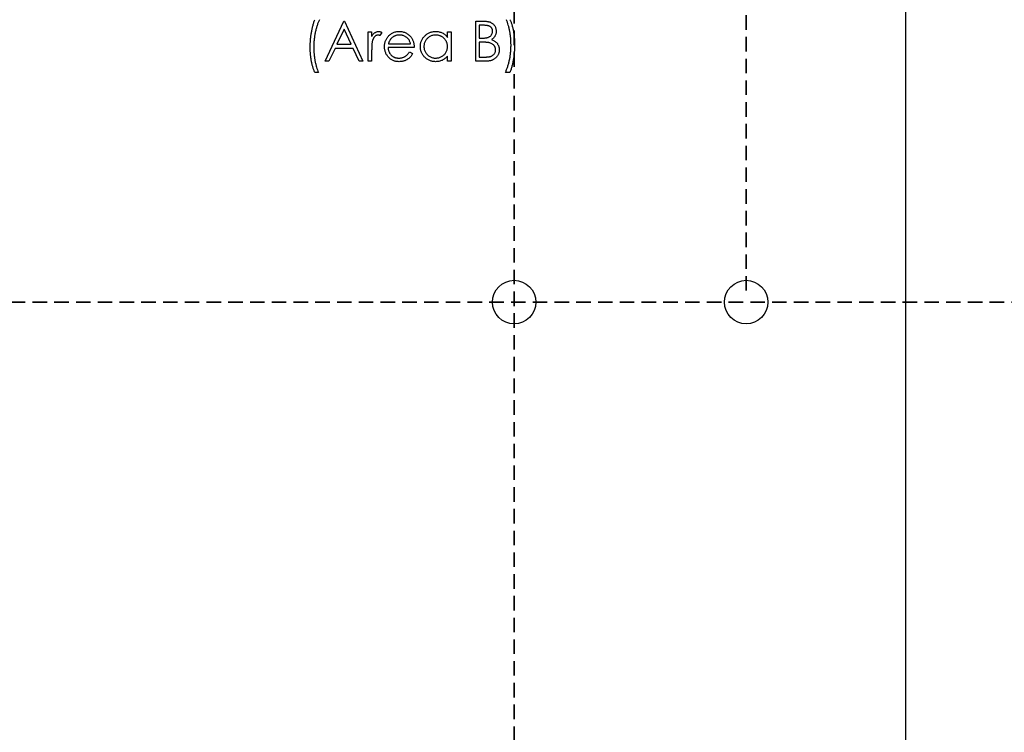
# Model space of a CAD drawing. Header units: millimetres. Extents: x 0 to 1576, y 0 to 1348.
# Tile 25 of 46: x 744 to 830, y 1123 to 1185. Entities that reach past the tile are written whole.
import ezdxf

# ---------------------------------------------------------------- set-up
doc = ezdxf.new("R2010")
doc.units = ezdxf.units.MM
doc.linetypes.add('SLD-Dashed', pattern=[1.905, 1.27, -0.635])
doc.linetypes.add('SLD-Solid', pattern=[0])
doc.layers.add('LAYER1', color=179, linetype='SLD-Dashed', lineweight=35)
doc.layers.add('SLD-0', color=179, linetype='SLD-Solid')
doc.styles.add('SLDTEXTSTYLE0', font='ARIAL.TTF', dxfattribs={"width": 0.948})
doc.dimstyles.new('SLDDIMSTYLE1', dxfattribs={"dimtxt": 7.408333, "dimasz": 2.116667, "dimexe": 0, "dimexo": 0.0625, "dimgap": 1.852083, "dimtad": 0, "dimtih": 1, "dimtoh": 1, "dimrnd": 1e-09, "dimzin": 12, "dimdsep": 46, "dimtxsty": 'SLDTEXTSTYLE0', "dimblk1": 'NONE', "dimblk2": 'NONE', "dimsah": 1, "dimcen": 0.09, "dimsd2": 1, "dimadec": 0, "dimazin": 3, "dimtfac": 1, "dimtdec": 0, "dimtofl": 0, "dimtmove": 0, "dimatfit": 3, "dimldrblk": 'NONE', "dimfxl": 1, "dimfrac": 2, "dimtolj": 1, "dimtzin": 12, "dimarcsym": 0})
doc.dimstyles.new('SLDDIMSTYLE2', dxfattribs={"dimtxt": 7.408333, "dimasz": 2.116667, "dimexe": 0, "dimexo": 0.0625, "dimgap": 1.852083, "dimtad": 0, "dimtih": 1, "dimtoh": 1, "dimrnd": 1e-09, "dimzin": 4, "dimdsep": 46, "dimtxsty": 'SLDTEXTSTYLE0', "dimblk1": 'NONE', "dimblk2": 'NONE', "dimsah": 1, "dimcen": 0.09, "dimsd2": 1, "dimadec": 0, "dimazin": 1, "dimtfac": 1, "dimtdec": 0, "dimtofl": 0, "dimtmove": 0, "dimatfit": 3, "dimldrblk": 'NONE', "dimfxl": 1, "dimfrac": 2, "dimtolj": 1, "dimtzin": 12, "dimarcsym": 0})

# ---------------------------------------------------------------- blocks, each defined once
blk = doc.blocks.new('_D_19')
at = {"layer": 'LAYER1', "color": 7}
for p, q in [((802.872, 1340.1), (812.255, 1340.1)), ((802.872, 1340.1), (802.872, 1338.455)), ((812.255, 1340.1), (812.255, 1338.455)), ((802.872, 1301.142), (802.872, 1302.788)), ((812.255, 1301.142), (812.255, 1302.788)), ((802.872, 1301.142), (812.255, 1301.142)), ((807.563, 1161.367), (807.563, 1255.107))]:
    blk.add_line(p, q, dxfattribs=at)
at = {"layer": 'LAYER1', "color": 7, "char_height": 7.4083, "attachment_point": 1, "rotation": 90, "style": 'SLDTEXTSTYLE0'}
for s, insert in [('0.550in', (803.533, 1304.434)), ('13.97mm', (803.533, 1256.694))]:
    blk.add_mtext(s, dxfattribs=dict(at, insert=insert))
blk = doc.blocks.new('_None')
blk = doc.blocks.new('_D_20')
at = {"layer": 'LAYER1', "color": 7}
for p, q in [((776.994, 1340.1), (786.376, 1340.1)), ((776.994, 1340.1), (776.994, 1338.455)), ((786.376, 1340.1), (786.376, 1338.455)), ((776.994, 1301.142), (776.994, 1302.788)), ((786.376, 1301.142), (786.376, 1302.788)), ((776.994, 1301.142), (786.376, 1301.142)), ((781.685, 1250.107), (781.685, 1255.107)), ((781.685, 1250.107), (787.243, 1245.107)), ((787.243, 1245.107), (787.243, 1006.427))]:
    blk.add_line(p, q, dxfattribs=at)
at = {"layer": 'LAYER1', "color": 7, "char_height": 7.4083, "attachment_point": 1, "rotation": 90, "style": 'SLDTEXTSTYLE0'}
for s, insert in [('1.350in', (777.654, 1304.434)), ('34.29mm', (777.654, 1256.694))]:
    blk.add_mtext(s, dxfattribs=dict(at, insert=insert))
blk = doc.blocks.new('_D_32')
at = {"layer": 'LAYER1', "color": 7}
for p, q in [((925.117, 1165.889), (922.648, 1165.889)), ((922.648, 1165.889), (922.648, 1154.845)), ((957.495, 1165.889), (959.964, 1165.889)), ((959.964, 1165.889), (959.964, 1154.845)), ((585.043, 1160.367), (873.533, 1160.367)), ((922.648, 1154.845), (925.117, 1154.845)), ((959.964, 1154.845), (957.495, 1154.845))]:
    blk.add_line(p, q, dxfattribs=at)
at = {"layer": 'LAYER1', "color": 7, "char_height": 7.4083, "attachment_point": 1, "style": 'SLDTEXTSTYLE0'}
for s, insert in [('165.10mm', (873.533, 1164.395)), ('6.500in', (925.117, 1164.395))]:
    blk.add_mtext(s, dxfattribs=dict(at, insert=insert))

msp = doc.modelspace()

# ---------------------------------------------------------------- linework, layer by layer
at = {"layer": 'SLD-0', "color": 7, "linetype": 'SLD-Solid'}
msp.add_line((821.533, 995.267), (821.533, 1239.107), dxfattribs=at)
at = {"layer": 'SLD-0', "color": 7, "linetype": 'SLD-Solid', "lineweight": 25}
for p, q in [((821.533, 995.267), (821.533, 1239.107)), ((770.68, 1181.474), (772.341, 1184.974)), ((772.341, 1184.974), (772.385, 1184.974)), ((772.385, 1184.974), (774.001, 1181.474)), ((783.873, 1184.974), (784.556, 1184.974)), ((783.873, 1181.474), (783.873, 1184.974)), ((772.36, 1184.291), (771.726, 1182.954)), ((772.977, 1182.954), (772.36, 1184.291)), ((774.45, 1184.031), (774.764, 1184.031)), ((774.45, 1181.474), (774.45, 1184.031)), ((774.764, 1184.031), (774.764, 1183.655)), ((775.661, 1183.988), (775.489, 1183.716)), ((781.405, 1183.558), (781.405, 1184.031)), ((781.405, 1184.031), (781.719, 1184.031)), ((781.719, 1184.031), (781.719, 1181.474)), ((784.613, 1184.615), (784.187, 1184.615)), ((784.187, 1184.615), (784.187, 1183.493)), ((784.187, 1183.493), (784.398, 1183.493)), ((784.395, 1183.134), (784.187, 1183.134)), ((784.187, 1183.134), (784.187, 1181.833)), ((771.555, 1182.595), (771.023, 1181.474)), ((773.142, 1182.595), (771.555, 1182.595)), ((771.726, 1182.954), (772.977, 1182.954)), ((773.659, 1181.474), (773.142, 1182.595)), ((774.764, 1182.333), (774.764, 1181.474)), ((778.488, 1182.685), (776.2, 1182.685)), ((776.233, 1182.999), (778.174, 1182.999)), ((778.074, 1182.281), (778.353, 1182.135)), ((771.023, 1181.474), (770.68, 1181.474)), ((774.001, 1181.474), (773.659, 1181.474)), ((774.764, 1181.474), (774.45, 1181.474)), ((781.405, 1181.474), (781.405, 1181.916)), ((781.719, 1181.474), (781.405, 1181.474)), ((784.819, 1181.474), (783.873, 1181.474)), ((784.187, 1181.833), (784.634, 1181.833)), ((770.097, 1180.486), (769.783, 1180.486)), ((786.879, 1180.486), (786.475, 1180.486))]:
    msp.add_line(p, q, dxfattribs=at)
at = {"layer": 'SLD-0', "color": 7, "linetype": 'SLD-Solid'}
for centre in [(787.243, 1160.367), (807.563, 1160.367)]:
    msp.add_circle(centre, 1.905, dxfattribs=at)
at = {"layer": 'SLD-0', "color": 7, "linetype": 'SLD-Solid', "lineweight": 25}
for centre in [(787.243, 1160.367), (807.563, 1160.367)]:
    msp.add_circle(centre, 1.905, dxfattribs=at)
for points, knots in [([(769.379, 1182.656), (769.38, 1182.765), (769.383, 1182.984), (769.403, 1183.308), (769.435, 1183.629), (769.48, 1183.944), (769.537, 1184.251), (769.606, 1184.548), (769.687, 1184.833), (769.751, 1185.017), (769.783, 1185.108)], [0, 0, 0, 0, 0.131664, 0.262136, 0.390776, 0.518632, 0.643982, 0.765918, 0.884434, 1, 1, 1, 1]), ([(770.187, 1185.108), (770.168, 1185.068), (770.131, 1184.987), (770.079, 1184.861), (770.03, 1184.73), (769.985, 1184.594), (769.94, 1184.454), (769.9, 1184.308), (769.862, 1184.157), (769.815, 1183.95), (769.766, 1183.685), (769.724, 1183.361), (769.698, 1183.033), (769.695, 1182.812), (769.693, 1182.701)], [0, 0, 0, 0, 0.053473, 0.108577, 0.164847, 0.222508, 0.282149, 0.343289, 0.405779, 0.470211, 0.600937, 0.732284, 0.865466, 1, 1, 1, 1]), ([(784.556, 1184.974), (784.589, 1184.973), (784.654, 1184.973), (784.748, 1184.968), (784.836, 1184.961), (784.919, 1184.949), (784.995, 1184.935), (785.065, 1184.919), (785.13, 1184.899), (785.207, 1184.867), (785.295, 1184.819), (785.39, 1184.75), (785.472, 1184.664), (785.542, 1184.568), (785.598, 1184.461), (785.638, 1184.348), (785.664, 1184.229), (785.666, 1184.148), (785.668, 1184.106)], [0, 0, 0, 0, 0.062594, 0.121323, 0.17668, 0.228365, 0.276868, 0.321879, 0.364099, 0.403356, 0.477968, 0.550535, 0.623584, 0.698175, 0.773354, 0.847281, 0.922818, 1, 1, 1, 1]), ([(786.969, 1182.894), (786.967, 1182.997), (786.964, 1183.201), (786.945, 1183.504), (786.91, 1183.801), (786.864, 1184.09), (786.805, 1184.369), (786.737, 1184.632), (786.658, 1184.877), (786.596, 1185.033), (786.565, 1185.108)], [0, 0, 0, 0, 0.136244, 0.269948, 0.402078, 0.532211, 0.658436, 0.778422, 0.891982, 1, 1, 1, 1]), ([(786.879, 1185.108), (786.895, 1185.073), (786.926, 1185), (786.969, 1184.888), (787.009, 1184.772), (787.048, 1184.651), (787.083, 1184.525), (787.116, 1184.394), (787.147, 1184.259), (787.184, 1184.071), (787.225, 1183.832), (787.258, 1183.538), (787.279, 1183.239), (787.282, 1183.038), (787.283, 1182.936)], [0, 0, 0, 0, 0.052404, 0.106089, 0.161818, 0.218744, 0.277721, 0.338198, 0.4006, 0.464897, 0.59591, 0.728233, 0.86315, 1, 1, 1, 1]), ([(774.764, 1183.655), (774.787, 1183.69), (774.831, 1183.757), (774.905, 1183.846), (774.98, 1183.919), (775.058, 1183.977), (775.138, 1184.021), (775.22, 1184.053), (775.303, 1184.072), (775.36, 1184.075), (775.388, 1184.076)], [0, 0, 0, 0, 0.160059, 0.306112, 0.438367, 0.560541, 0.675317, 0.786114, 0.892842, 1, 1, 1, 1]), ([(775.388, 1184.076), (775.41, 1184.075), (775.454, 1184.072), (775.522, 1184.055), (775.592, 1184.028), (775.638, 1184.002), (775.661, 1183.988)], [0, 0, 0, 0, 0.225278, 0.463523, 0.720324, 1, 1, 1, 1]), ([(776.18, 1183.599), (776.212, 1183.637), (776.274, 1183.712), (776.38, 1183.81), (776.494, 1183.892), (776.616, 1183.96), (776.746, 1184.011), (776.883, 1184.05), (777.029, 1184.072), (777.129, 1184.075), (777.18, 1184.076)], [0, 0, 0, 0, 0.128835, 0.253589, 0.374643, 0.49534, 0.616325, 0.739759, 0.866842, 1, 1, 1, 1]), ([(777.18, 1184.076), (777.232, 1184.075), (777.335, 1184.072), (777.485, 1184.047), (777.627, 1184.008), (777.761, 1183.953), (777.887, 1183.882), (778.003, 1183.794), (778.113, 1183.692), (778.177, 1183.613), (778.21, 1183.573)], [0, 0, 0, 0, 0.13204, 0.259033, 0.38188, 0.502258, 0.622752, 0.744743, 0.870109, 1, 1, 1, 1]), ([(779.027, 1182.759), (779.028, 1182.804), (779.03, 1182.892), (779.049, 1183.021), (779.08, 1183.146), (779.123, 1183.265), (779.179, 1183.379), (779.247, 1183.489), (779.327, 1183.593), (779.419, 1183.691), (779.519, 1183.781), (779.626, 1183.86), (779.737, 1183.927), (779.855, 1183.981), (779.976, 1184.025), (780.103, 1184.055), (780.235, 1184.072), (780.324, 1184.075), (780.37, 1184.076)], [0, 0, 0, 0, 0.063775, 0.126079, 0.186904, 0.247574, 0.308003, 0.369132, 0.432033, 0.496791, 0.561611, 0.624914, 0.686726, 0.748079, 0.809582, 0.871631, 0.934886, 1, 1, 1, 1]), ([(780.37, 1184.076), (780.422, 1184.075), (780.524, 1184.072), (780.674, 1184.048), (780.816, 1184.009), (780.95, 1183.955), (781.078, 1183.883), (781.196, 1183.793), (781.307, 1183.684), (781.372, 1183.601), (781.405, 1183.558)], [0, 0, 0, 0, 0.129862, 0.254654, 0.376015, 0.495255, 0.614798, 0.738106, 0.865196, 1, 1, 1, 1]), ([(784.398, 1183.493), (784.429, 1183.493), (784.488, 1183.494), (784.575, 1183.496), (784.655, 1183.502), (784.729, 1183.509), (784.796, 1183.519), (784.857, 1183.531), (784.912, 1183.543), (784.975, 1183.565), (785.047, 1183.597), (785.124, 1183.646), (785.192, 1183.705), (785.249, 1183.773), (785.296, 1183.848), (785.328, 1183.929), (785.35, 1184.013), (785.352, 1184.071), (785.353, 1184.1)], [0, 0, 0, 0, 0.072301, 0.1397, 0.202289, 0.2606, 0.31319, 0.361739, 0.405706, 0.44554, 0.518832, 0.589778, 0.658867, 0.72843, 0.797283, 0.864815, 0.931364, 1, 1, 1, 1]), ([(785.353, 1184.1), (785.353, 1184.119), (785.352, 1184.158), (785.343, 1184.213), (785.329, 1184.265), (785.311, 1184.315), (785.285, 1184.36), (785.254, 1184.403), (785.218, 1184.442), (785.176, 1184.479), (785.128, 1184.511), (785.074, 1184.539), (785.013, 1184.562), (784.945, 1184.582), (784.871, 1184.596), (784.791, 1184.607), (784.704, 1184.613), (784.644, 1184.614), (784.613, 1184.615)], [0, 0, 0, 0, 0.057003, 0.111818, 0.164402, 0.21587, 0.266841, 0.317479, 0.369902, 0.4234, 0.479718, 0.539241, 0.602431, 0.67103, 0.744485, 0.823454, 0.90874, 1, 1, 1, 1]), ([(785.668, 1184.106), (785.666, 1184.068), (785.664, 1183.992), (785.644, 1183.881), (785.612, 1183.775), (785.567, 1183.675), (785.509, 1183.583), (785.44, 1183.498), (785.357, 1183.424), (785.295, 1183.383), (785.263, 1183.362)], [0, 0, 0, 0, 0.130569, 0.256581, 0.380552, 0.503623, 0.625739, 0.747549, 0.871766, 1, 1, 1, 1]), ([(774.82, 1183.211), (774.815, 1183.191), (774.805, 1183.146), (774.794, 1183.07), (774.784, 1182.981), (774.777, 1182.878), (774.771, 1182.762), (774.767, 1182.631), (774.764, 1182.487), (774.764, 1182.386), (774.764, 1182.333)], [0, 0, 0, 0, 0.070855, 0.156938, 0.2586, 0.375891, 0.508166, 0.656238, 0.820177, 1, 1, 1, 1]), ([(775.328, 1183.762), (775.303, 1183.76), (775.251, 1183.757), (775.176, 1183.73), (775.103, 1183.686), (775.045, 1183.638), (775, 1183.592), (774.967, 1183.551), (774.938, 1183.505), (774.91, 1183.456), (774.884, 1183.401), (774.86, 1183.342), (774.838, 1183.278), (774.826, 1183.234), (774.82, 1183.211)], [0, 0, 0, 0, 0.093807, 0.191338, 0.295191, 0.410312, 0.47193, 0.536425, 0.603119, 0.674118, 0.749332, 0.828283, 0.91204, 1, 1, 1, 1]), ([(775.489, 1183.716), (775.474, 1183.723), (775.445, 1183.736), (775.403, 1183.751), (775.364, 1183.76), (775.34, 1183.761), (775.328, 1183.762)], [0, 0, 0, 0, 0.295139, 0.56023, 0.794983, 1, 1, 1, 1]), ([(775.885, 1182.745), (775.887, 1182.785), (775.889, 1182.863), (775.902, 1182.978), (775.925, 1183.09), (775.958, 1183.199), (775.999, 1183.304), (776.05, 1183.407), (776.11, 1183.506), (776.157, 1183.568), (776.18, 1183.599)], [0, 0, 0, 0, 0.128045, 0.253768, 0.377428, 0.500551, 0.623296, 0.746578, 0.872348, 1, 1, 1, 1]), ([(776.537, 1183.522), (776.52, 1183.507), (776.486, 1183.477), (776.441, 1183.424), (776.398, 1183.367), (776.359, 1183.304), (776.323, 1183.236), (776.289, 1183.162), (776.258, 1183.083), (776.241, 1183.028), (776.233, 1182.999)], [0, 0, 0, 0, 0.109984, 0.22258, 0.3385, 0.458709, 0.585535, 0.717518, 0.854667, 1, 1, 1, 1]), ([(777.196, 1183.762), (777.165, 1183.761), (777.103, 1183.76), (777.011, 1183.749), (776.924, 1183.73), (776.839, 1183.704), (776.758, 1183.669), (776.68, 1183.629), (776.606, 1183.579), (776.56, 1183.541), (776.537, 1183.522)], [0, 0, 0, 0, 0.131092, 0.2591413, 0.3841618, 0.505992, 0.6290981, 0.7506691, 0.8740389, 1, 1, 1, 1]), ([(778.174, 1182.999), (778.162, 1183.041), (778.14, 1183.121), (778.094, 1183.232), (778.042, 1183.331), (777.98, 1183.416), (777.911, 1183.492), (777.83, 1183.559), (777.739, 1183.618), (777.64, 1183.668), (777.534, 1183.711), (777.423, 1183.74), (777.311, 1183.759), (777.234, 1183.761), (777.196, 1183.762)], [0, 0, 0, 0, 0.0962401, 0.1852313, 0.2675005, 0.3444004, 0.4195949, 0.4968906, 0.5766379, 0.6602679, 0.7453866, 0.8300403, 0.9144742, 1, 1, 1, 1]), ([(778.21, 1183.573), (778.232, 1183.543), (778.276, 1183.482), (778.331, 1183.384), (778.379, 1183.281), (778.417, 1183.173), (778.449, 1183.059), (778.471, 1182.939), (778.484, 1182.814), (778.487, 1182.729), (778.488, 1182.685)], [0, 0, 0, 0, 0.118522, 0.236255, 0.356174, 0.47725, 0.60154, 0.729618, 0.862158, 1, 1, 1, 1]), ([(780.374, 1183.762), (780.328, 1183.76), (780.238, 1183.757), (780.104, 1183.732), (779.977, 1183.69), (779.856, 1183.633), (779.744, 1183.561), (779.643, 1183.474), (779.553, 1183.374), (779.478, 1183.262), (779.417, 1183.142), (779.373, 1183.016), (779.345, 1182.887), (779.342, 1182.8), (779.341, 1182.756)], [0, 0, 0, 0, 0.085921, 0.169593, 0.252476, 0.336244, 0.419505, 0.502036, 0.584775, 0.669846, 0.754185, 0.836658, 0.91801, 1, 1, 1, 1]), ([(781.405, 1182.747), (781.404, 1182.782), (781.402, 1182.852), (781.387, 1182.954), (781.364, 1183.052), (781.332, 1183.145), (781.29, 1183.234), (781.238, 1183.318), (781.177, 1183.398), (781.108, 1183.472), (781.032, 1183.54), (780.951, 1183.6), (780.865, 1183.65), (780.775, 1183.691), (780.681, 1183.723), (780.582, 1183.745), (780.48, 1183.76), (780.41, 1183.761), (780.374, 1183.762)], [0, 0, 0, 0, 0.0656338, 0.1291881, 0.1912187, 0.2519128, 0.3125075, 0.3734944, 0.4351516, 0.4987415, 0.5620952, 0.6241866, 0.6854757, 0.7460968, 0.8076116, 0.8699666, 0.933951, 1, 1, 1, 1]), ([(785.05, 1183.092), (785.033, 1183.096), (784.996, 1183.103), (784.936, 1183.111), (784.867, 1183.118), (784.79, 1183.124), (784.703, 1183.129), (784.608, 1183.131), (784.504, 1183.134), (784.432, 1183.134), (784.395, 1183.134)], [0, 0, 0, 0, 0.079306, 0.171953, 0.277057, 0.394731, 0.526177, 0.671345, 0.829285, 1, 1, 1, 1]), ([(785.263, 1183.362), (785.303, 1183.346), (785.379, 1183.317), (785.484, 1183.266), (785.574, 1183.209), (785.65, 1183.148), (785.715, 1183.082), (785.772, 1183.01), (785.821, 1182.932), (785.863, 1182.847), (785.895, 1182.758), (785.92, 1182.664), (785.934, 1182.567), (785.936, 1182.501), (785.937, 1182.467)], [0, 0, 0, 0, 0.106057, 0.202914, 0.2903, 0.370223, 0.446384, 0.521397, 0.598291, 0.676142, 0.755529, 0.834887, 0.916646, 1, 1, 1, 1]), ([(769.783, 1180.486), (769.768, 1180.522), (769.737, 1180.594), (769.694, 1180.706), (769.654, 1180.823), (769.617, 1180.944), (769.581, 1181.07), (769.547, 1181.2), (769.516, 1181.335), (769.478, 1181.521), (769.438, 1181.761), (769.404, 1182.054), (769.383, 1182.353), (769.38, 1182.554), (769.379, 1182.656)], [0, 0, 0, 0, 0.052353, 0.106112, 0.161517, 0.218727, 0.277481, 0.338119, 0.400299, 0.464438, 0.59532, 0.728174, 0.862962, 1, 1, 1, 1]), ([(769.693, 1182.701), (769.695, 1182.598), (769.698, 1182.394), (769.717, 1182.091), (769.751, 1181.794), (769.798, 1181.504), (769.856, 1181.226), (769.926, 1180.963), (770.003, 1180.717), (770.066, 1180.562), (770.097, 1180.486)], [0, 0, 0, 0, 0.13593, 0.269938, 0.40172, 0.532154, 0.658374, 0.778135, 0.891986, 1, 1, 1, 1]), ([(777.172, 1181.429), (777.123, 1181.43), (777.027, 1181.432), (776.888, 1181.451), (776.756, 1181.483), (776.633, 1181.527), (776.518, 1181.584), (776.412, 1181.654), (776.313, 1181.736), (776.225, 1181.831), (776.146, 1181.933), (776.076, 1182.039), (776.017, 1182.149), (775.97, 1182.262), (775.931, 1182.378), (775.904, 1182.498), (775.889, 1182.62), (775.887, 1182.704), (775.885, 1182.745)], [0, 0, 0, 0, 0.071579, 0.139629, 0.204797, 0.268135, 0.329814, 0.391301, 0.453434, 0.516552, 0.579631, 0.641119, 0.701294, 0.76081, 0.819932, 0.87892, 0.938983, 1, 1, 1, 1]), ([(776.2, 1182.685), (776.201, 1182.651), (776.204, 1182.585), (776.218, 1182.488), (776.241, 1182.396), (776.272, 1182.309), (776.31, 1182.226), (776.356, 1182.148), (776.411, 1182.075), (776.473, 1182.006), (776.542, 1181.945), (776.614, 1181.89), (776.691, 1181.844), (776.772, 1181.807), (776.857, 1181.778), (776.945, 1181.758), (777.038, 1181.745), (777.101, 1181.744), (777.133, 1181.743)], [0, 0, 0, 0, 0.068385, 0.134476, 0.198391, 0.260753, 0.321829, 0.383037, 0.444653, 0.507398, 0.569825, 0.630778, 0.690929, 0.750945, 0.811049, 0.872331, 0.935004, 1, 1, 1, 1]), ([(777.133, 1181.743), (777.164, 1181.743), (777.226, 1181.745), (777.319, 1181.756), (777.41, 1181.775), (777.499, 1181.801), (777.585, 1181.833), (777.664, 1181.871), (777.737, 1181.913), (777.805, 1181.961), (777.871, 1182.02), (777.937, 1182.094), (778.007, 1182.181), (778.051, 1182.247), (778.074, 1182.281)], [0, 0, 0, 0, 0.082592, 0.163879, 0.245659, 0.327726, 0.40861, 0.485749, 0.559169, 0.630268, 0.705306, 0.792065, 0.889796, 1, 1, 1, 1]), ([(780.36, 1181.429), (780.315, 1181.43), (780.226, 1181.432), (780.095, 1181.451), (779.969, 1181.481), (779.847, 1181.523), (779.732, 1181.579), (779.621, 1181.645), (779.515, 1181.724), (779.416, 1181.815), (779.325, 1181.913), (779.244, 1182.018), (779.178, 1182.129), (779.122, 1182.245), (779.079, 1182.367), (779.049, 1182.493), (779.03, 1182.624), (779.028, 1182.714), (779.027, 1182.759)], [0, 0, 0, 0, 0.06462, 0.127433, 0.189004, 0.24993, 0.310668, 0.372329, 0.434939, 0.499576, 0.564191, 0.626735, 0.688109, 0.749294, 0.810331, 0.871901, 0.935046, 1, 1, 1, 1]), ([(779.341, 1182.756), (779.342, 1182.712), (779.346, 1182.625), (779.373, 1182.496), (779.418, 1182.371), (779.479, 1182.249), (779.556, 1182.137), (779.645, 1182.035), (779.747, 1181.948), (779.86, 1181.874), (779.98, 1181.815), (780.107, 1181.774), (780.238, 1181.747), (780.327, 1181.744), (780.371, 1181.743)], [0, 0, 0, 0, 0.0815893, 0.1628589, 0.2454837, 0.3308071, 0.4164934, 0.4998932, 0.5830482, 0.6671579, 0.7513119, 0.8337848, 0.9162565, 1, 1, 1, 1]), ([(780.371, 1181.743), (780.417, 1181.744), (780.507, 1181.748), (780.641, 1181.773), (780.77, 1181.815), (780.894, 1181.873), (781.009, 1181.944), (781.113, 1182.028), (781.2, 1182.126), (781.274, 1182.234), (781.333, 1182.351), (781.375, 1182.477), (781.4, 1182.61), (781.403, 1182.7), (781.405, 1182.747)], [0, 0, 0, 0, 0.084802, 0.168664, 0.252552, 0.33824, 0.423103, 0.505556, 0.586176, 0.667136, 0.748499, 0.830452, 0.913456, 1, 1, 1, 1]), ([(784.634, 1181.833), (784.666, 1181.833), (784.728, 1181.834), (784.817, 1181.836), (784.9, 1181.842), (784.975, 1181.85), (785.045, 1181.86), (785.107, 1181.872), (785.164, 1181.887), (785.229, 1181.909), (785.303, 1181.944), (785.382, 1181.996), (785.452, 1182.058), (785.512, 1182.13), (785.561, 1182.209), (785.597, 1182.292), (785.619, 1182.379), (785.621, 1182.437), (785.623, 1182.467)], [0, 0, 0, 0, 0.072502, 0.139739, 0.201795, 0.259822, 0.312206, 0.360773, 0.40454, 0.443698, 0.516841, 0.587874, 0.657965, 0.728969, 0.799308, 0.866636, 0.933116, 1, 1, 1, 1]), ([(785.937, 1182.467), (785.936, 1182.433), (785.934, 1182.366), (785.92, 1182.267), (785.896, 1182.173), (785.863, 1182.082), (785.819, 1181.995), (785.767, 1181.912), (785.704, 1181.834), (785.634, 1181.76), (785.555, 1181.693), (785.469, 1181.634), (785.377, 1181.585), (785.278, 1181.544), (785.172, 1181.512), (785.06, 1181.49), (784.942, 1181.475), (784.861, 1181.474), (784.819, 1181.474)], [0, 0, 0, 0, 0.0611603, 0.1203346, 0.1781803, 0.2352351, 0.292683, 0.3511862, 0.4104566, 0.4717199, 0.5337612, 0.595739, 0.6578875, 0.7212952, 0.7868225, 0.8546862, 0.925478, 1, 1, 1, 1]), ([(785.623, 1182.467), (785.622, 1182.486), (785.622, 1182.522), (785.614, 1182.576), (785.602, 1182.628), (785.586, 1182.679), (785.563, 1182.727), (785.537, 1182.774), (785.506, 1182.819), (785.458, 1182.876), (785.388, 1182.942), (785.288, 1183.007), (785.175, 1183.059), (785.092, 1183.081), (785.05, 1183.092)], [0, 0, 0, 0, 0.0602874, 0.1196024, 0.1775034, 0.2351427, 0.2921326, 0.3508712, 0.4100979, 0.4707315, 0.5948287, 0.7225788, 0.8566914, 1, 1, 1, 1]), ([(786.475, 1180.486), (786.494, 1180.526), (786.532, 1180.608), (786.583, 1180.734), (786.634, 1180.864), (786.68, 1181), (786.723, 1181.141), (786.764, 1181.286), (786.8, 1181.437), (786.848, 1181.644), (786.897, 1181.909), (786.938, 1182.233), (786.964, 1182.562), (786.967, 1182.783), (786.969, 1182.894)], [0, 0, 0, 0, 0.053584, 0.108681, 0.165044, 0.222789, 0.282338, 0.343197, 0.405886, 0.470033, 0.600743, 0.732318, 0.865483, 1, 1, 1, 1]), ([(787.283, 1182.936), (787.282, 1182.827), (787.28, 1182.609), (787.259, 1182.285), (787.227, 1181.965), (787.182, 1181.65), (787.124, 1181.343), (787.056, 1181.047), (786.975, 1180.761), (786.911, 1180.577), (786.879, 1180.486)], [0, 0, 0, 0, 0.131533, 0.261314, 0.390381, 0.518144, 0.643638, 0.76565, 0.884302, 1, 1, 1, 1]), ([(778.353, 1182.135), (778.331, 1182.095), (778.288, 1182.019), (778.214, 1181.913), (778.136, 1181.818), (778.05, 1181.737), (777.961, 1181.665), (777.866, 1181.603), (777.766, 1181.55), (777.66, 1181.505), (777.548, 1181.471), (777.429, 1181.446), (777.303, 1181.431), (777.216, 1181.43), (777.172, 1181.429)], [0, 0, 0, 0, 0.09337, 0.181661, 0.265874, 0.346355, 0.4246, 0.501903, 0.579992, 0.658443, 0.738672, 0.821894, 0.908801, 1, 1, 1, 1]), ([(781.405, 1181.916), (781.369, 1181.876), (781.3, 1181.798), (781.185, 1181.696), (781.062, 1181.611), (780.934, 1181.543), (780.799, 1181.492), (780.658, 1181.456), (780.511, 1181.432), (780.411, 1181.43), (780.36, 1181.429)], [0, 0, 0, 0, 0.134298, 0.262085, 0.38627, 0.507165, 0.6273, 0.748145, 0.87237, 1, 1, 1, 1])]:
    msp.add_open_spline(points, degree=3, knots=knots, dxfattribs=at)

# ---------------------------------------------------------------- dimensions: what is measured, and where the dimension line sits
at = {"layer": 'LAYER1', "color": 7}
for feature_location, offset, dtype, origin, dimstyle, picture, middle in [((787.243438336, 1005.426902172), (0, 294.616055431), 1, (787.243438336, 1005.426902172), 'SLDDIMSTYLE1', '_D_20', (787.243438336, 1326.347686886)), ((807.563438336, 1160.366902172), (0, 139.676055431), 1, (807.563438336, 1160.366902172), 'SLDDIMSTYLE1', '_D_19', (807.563438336, 1326.347686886)), ((584.043438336, 1160.366902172), (333.939999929, 0), 0, (584.043438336, 1160.366902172), 'SLDDIMSTYLE2', '_D_32', (947.117737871, 1160.366902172))]:
    dim = msp.add_ordinate_dim(feature_location=feature_location, offset=offset, dtype=dtype, origin=origin, text='<>mm', dimstyle=dimstyle, dxfattribs=at)
    dim.commit()
    dim.dimension.update_dxf_attribs({"geometry": picture, "text_midpoint": middle})

doc.saveas('drawing.dxf')
